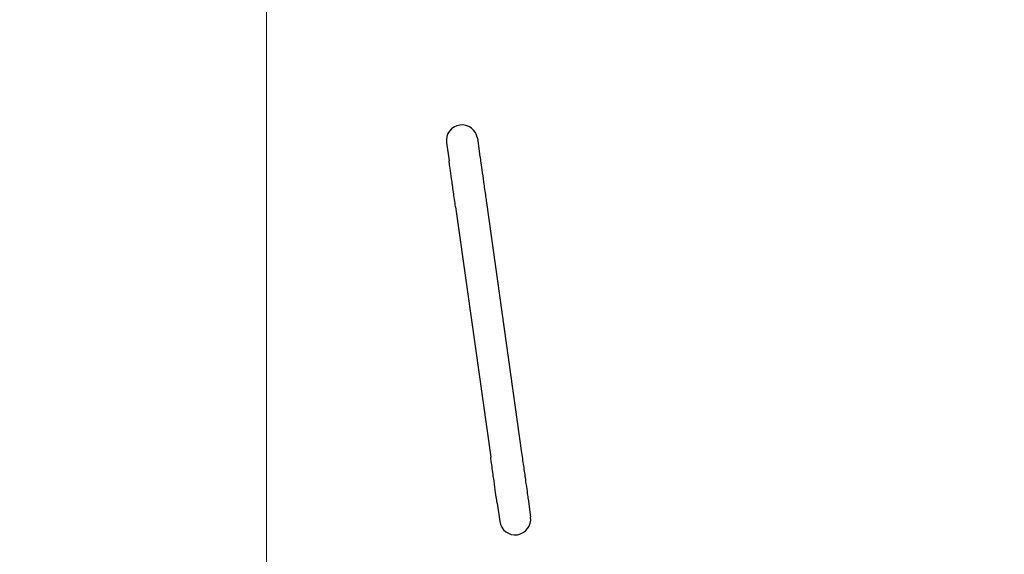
# Model space of a CAD drawing. Extents: x 0 to 796, y 0 to 496.
# Tile 111 of 222: x 134 to 150, y 395 to 403. Entities that reach past the tile are written whole.
import ezdxf

# ---------------------------------------------------------------- set-up
doc = ezdxf.new("R2010")
doc.units = 0
doc.header["$LTSCALE"] = 12
doc.header["$MEASUREMENT"] = 0
doc.layers.get('0').update_dxf_attribs({"linetype": 'CONTINUOUS'})
doc.layers.add('D', color=2, linetype='CONTINUOUS')
doc.layers.add('Leader', color=41, linetype='CONTINUOUS', lineweight=13)
doc.styles.get("Standard").update_dxf_attribs({"font": 'SIMPLEX.SHX', "width": 0.875})
doc.dimstyles.get("Standard").update_dxf_attribs({"dimscale": 28, "dimtxt": 0.125, "dimasz": 0.125, "dimexe": 0.04375, "dimexo": 0.0625, "dimgap": 0.04375, "dimtad": 0, "dimtih": 1, "dimtoh": 1, "dimdec": 4, "dimzin": 12, "dimdsep": 46, "dimlunit": 5, "dimtxsty": 'Standard', "dimcen": 0, "dimclrd": 256, "dimclre": 256, "dimclrt": 256, "dimadec": 1, "dimazin": 3, "dimtfac": 0.875, "dimtdec": 4, "dimtofl": 0, "dimtmove": 0, "dimatfit": 2, "dimfxl": 1, "dimtolj": 1, "dimtzin": 12, "dimlwd": 13, "dimlwe": 13, "dimarcsym": 0})

# ---------------------------------------------------------------- blocks, each defined once
blk = doc.blocks.new('*D115')
at = {"layer": 'D', "lineweight": 13, "transparency": 16777216}
for p, q in [((140.341, 475.882), (209.604, 475.882)), ((208.379, 472.382), (208.379, 428.947)), ((208.379, 375.915), (208.379, 419.351)), ((139.751, 372.415), (209.604, 372.415))]:
    blk.add_line(p, q, dxfattribs=at)
at = {"layer": 'D', "transparency": 16777216}
for points in [[(207.796, 472.382), (208.963, 472.382), (208.379, 475.882)], [(207.796, 375.915), (208.963, 375.915), (208.379, 372.415)]]:
    blk.add_solid(points, dxfattribs=at)
at = {"layer": 'D', "transparency": 16777216, "insert": (208.379, 424.149), "char_height": 3.5, "attachment_point": 5}
blk.add_mtext('\\A1;103{\\H0.875x;\\S1/2;}{}{\\C2;%%p1}', dxfattribs=at)
blk = doc.blocks.new('*D117')
at = {"layer": 'D', "lineweight": 13, "transparency": 16777216}
for p, q in [((180.935, 421.44), (180.935, 343.478)), ((67.578, 410.82), (67.578, 343.478)), ((71.078, 344.703), (115.703, 344.703)), ((177.435, 344.703), (132.81, 344.703))]:
    blk.add_line(p, q, dxfattribs=at)
at = {"layer": 'D', "transparency": 16777216}
for points in [[(71.078, 345.287), (71.078, 344.12), (67.578, 344.703)], [(177.435, 345.287), (177.435, 344.12), (180.935, 344.703)]]:
    blk.add_solid(points, dxfattribs=at)
at = {"layer": 'D', "transparency": 16777216, "insert": (124.256, 344.703), "char_height": 3.5, "attachment_point": 5}
blk.add_mtext('\\A1;113{\\H0.875x;\\S1/2;}{}{\\C2;%%p1}', dxfattribs=at)
blk = doc.blocks.new('*D118')
at = {"layer": 'D', "lineweight": 13, "transparency": 16777216}
for p, q in [((102.502, 421.927), (102.502, 356.465)), ((174.547, 421.927), (174.547, 356.465)), ((106.002, 357.69), (134.82, 357.69)), ((171.047, 357.69), (142.229, 357.69))]:
    blk.add_line(p, q, dxfattribs=at)
at = {"layer": 'D', "transparency": 16777216}
for points in [[(106.002, 358.273), (106.002, 357.106), (102.502, 357.69)], [(171.047, 358.273), (171.047, 357.106), (174.547, 357.69)]]:
    blk.add_solid(points, dxfattribs=at)
at = {"layer": 'D', "transparency": 16777216, "insert": (138.525, 357.69), "char_height": 3.5, "attachment_point": 5}
blk.add_mtext('\\A1;72', dxfattribs=at)
blk = doc.blocks.new('*D119')
at = {"layer": 'D', "lineweight": 13, "transparency": 16777216}
for p, q in [((179.78, 423.677), (194.065, 423.677)), ((192.84, 420.177), (192.84, 401.021)), ((192.84, 375.915), (192.84, 395.071)), ((139.751, 372.415), (194.065, 372.415))]:
    blk.add_line(p, q, dxfattribs=at)
at = {"layer": 'D', "transparency": 16777216}
for points in [[(192.257, 420.177), (193.424, 420.177), (192.84, 423.677)], [(192.257, 375.915), (193.424, 375.915), (192.84, 372.415)]]:
    blk.add_solid(points, dxfattribs=at)
at = {"layer": 'D', "transparency": 16777216, "insert": (192.84, 398.046), "char_height": 3.5, "attachment_point": 5}
blk.add_mtext('\\A1;51', dxfattribs=at)

msp = doc.modelspace()

# ---------------------------------------------------------------- linework, layer by layer
for p, q in [((141.38125, 401.43075), (141.42241, 401.13788)), ((140.88612, 401.36117), (140.92728, 401.06829)), ((141.03064, 400.33282), (141.59403, 396.32412)), ((141.52578, 400.40241), (142.08916, 396.39371)), ((141.69739, 395.58865), (141.73855, 395.29577)), ((142.19253, 395.65823), (142.23369, 395.36536))]:
    msp.add_line(p, q)
for centre, radius, start, end in [((138.00229, 423.67699), 36.54466, 200.733327, 71.451702), ((141.13369, 401.39596), 0.25, 8, 188), ((138.00229, 423.67699), 31.5, 286.547842, 299.196543), ((141.98612, 395.33057), 0.25, 188, 8)]:
    msp.add_arc(centre, radius, start, end)
for points in [[(141.42241, 401.13788), (141.42398, 401.12672), (141.42743, 401.1022), (141.43756, 401.03012), (141.44438, 400.98155), (141.46048, 400.86703), (141.46996, 400.7996), (141.4903, 400.65487), (141.50142, 400.57569), (141.517, 400.46489), (141.52139, 400.43362), (141.52578, 400.40241)], [(141.03064, 400.33282), (141.01937, 400.41304), (141.00795, 400.49429), (140.98655, 400.64656), (140.9763, 400.71951), (140.95832, 400.84744), (140.95036, 400.90409), (140.93773, 400.99394), (140.9329, 401.02831), (140.92878, 401.05764), (140.92789, 401.06395), (140.92728, 401.06829)], [(142.08916, 396.39371), (142.10044, 396.31349), (142.11186, 396.23223), (142.13326, 396.07997), (142.14351, 396.00702), (142.16149, 395.87908), (142.16945, 395.82244), (142.18208, 395.73259), (142.18691, 395.69822), (142.19103, 395.66889), (142.19192, 395.66258), (142.19253, 395.65823)], [(141.69739, 395.58865), (141.69582, 395.59981), (141.69238, 395.62433), (141.68225, 395.69641), (141.67542, 395.74498), (141.65933, 395.85949), (141.64985, 395.92693), (141.62951, 396.07166), (141.61838, 396.15084), (141.60281, 396.26164), (141.59842, 396.29291), (141.59403, 396.32412)]]:
    msp.add_open_spline(points, degree=3, knots=[0, 0, 0, 0, 0.24302637, 0.24302637, 0.48684426, 0.48684426, 0.7306335, 0.7306335, 0.97442377, 0.97442377, 1.06897967, 1.06897967, 1.06897967, 1.06897967])
at = {"layer": 'Leader'}
msp.add_line((138.00229, 422.32838), (138.00229, 384.07314), dxfattribs=at)

# ---------------------------------------------------------------- dimensions: what is measured, and where the dimension line sits
at = {"layer": 'D'}
dim = msp.add_linear_dim(base=(208.37939, 372.41542), p1=(138.59079, 475.88233), p2=(138.00072, 372.41542), angle=90, text='<>{}{\\C2;%%p1}', dimstyle='Standard', override={"dimdec": 3}, dxfattribs=at)
dim.commit()
dim.dimension.update_dxf_attribs({"geometry": '*D115', "text_midpoint": (208.37939, 424.14888)})
dim = msp.add_linear_dim(base=(102.50229, 357.68981), p1=(174.54694, 423.67699), p2=(102.50229, 423.67699), text='72', dimstyle='Standard', dxfattribs=at)
dim.commit()
dim.dimension.update_dxf_attribs({"geometry": '*D118', "text_midpoint": (138.52462, 357.68981)})
dim = msp.add_linear_dim(base=(192.84032, 372.41542), p1=(178.03019, 423.67699), p2=(138.00072, 372.41542), angle=90, text='51', dimstyle='Standard', dxfattribs=at)
dim.commit()
dim.dimension.update_dxf_attribs({"geometry": '*D119', "text_midpoint": (192.84032, 398.04621)})
dim = msp.add_linear_dim(base=(180.93479, 344.70327), p1=(67.57797, 412.56969), p2=(180.93479, 423.19001), text='<>{}{\\C2;%%p1}', dimstyle='Standard', override={"dimdec": 1}, dxfattribs=at)
dim.commit()
dim.dimension.update_dxf_attribs({"geometry": '*D117', "text_midpoint": (124.25638, 344.70327)})

doc.saveas('drawing.dxf')
